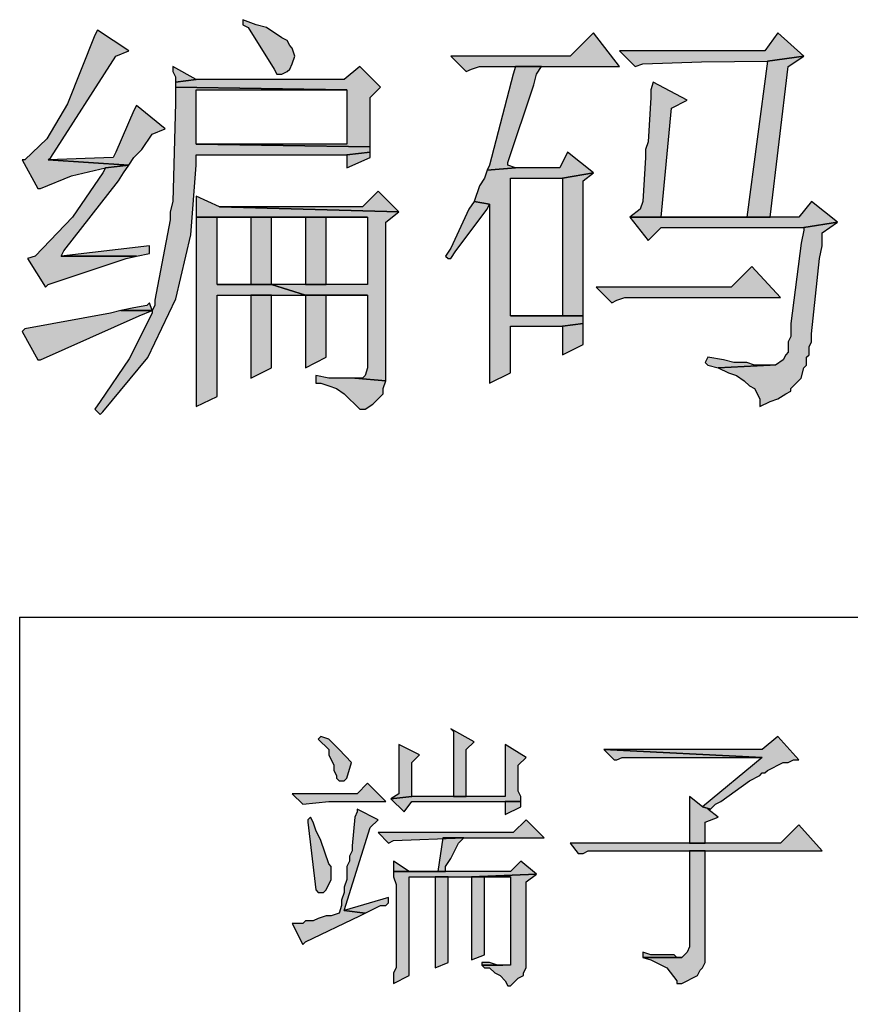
# Model space of a CAD drawing. Header units: millimetres. Extents: x 31236 to 33897, y 9912 to 10933.
# Tile 22 of 47: x 32380 to 32388, y 10149 to 10159. Entities that reach past the tile are written whole.
import ezdxf

# ---------------------------------------------------------------- set-up
doc = ezdxf.new("R2010")
doc.units = ezdxf.units.MM
doc.layers.add('Z_entity', color=7, linetype='Continuous')

msp = doc.modelspace()

# ---------------------------------------------------------------- hatches: boundary and pattern name
at = {"layer": 'Z_entity'}
for points in [[(32382.133, 10159.253), (32382.133, 10159.2), (32382.186, 10159.174), (32382.451, 10158.75), (32382.477, 10158.697), (32382.53, 10158.697), (32382.583, 10158.724), (32382.61, 10158.75), (32382.636, 10158.803), (32382.663, 10158.883), (32382.636, 10158.962), (32382.61, 10158.989), (32382.583, 10159.042), (32382.53, 10159.068), (32382.372, 10159.174), (32382.266, 10159.2)], [(32380.651, 10159.147), (32380.624, 10159.095), (32380.345, 10158.396), (32380.133, 10158.04), (32379.909, 10157.824), (32379.883, 10157.824), (32380.042, 10157.532), (32380.068, 10157.532), (32380.385, 10157.663), (32380.73, 10157.744), (32380.968, 10157.771), (32380.148, 10157.824), (32380.174, 10157.85), (32380.836, 10158.883), (32380.968, 10158.936)], [(32385.707, 10159.121), (32385.469, 10158.883), (32384.251, 10158.883), (32384.41, 10158.724), (32384.463, 10158.75), (32384.543, 10158.777), (32385.972, 10158.777)], [(32387.587, 10159.121), (32387.455, 10158.936), (32385.972, 10158.936), (32386.131, 10158.777), (32386.21, 10158.803), (32386.807, 10158.825), (32387.481, 10158.83), (32387.852, 10158.883)], [(32387.852, 10158.883), (32387.481, 10158.83), (32387.269, 10157.241), (32386.396, 10157.241), (32387.508, 10157.241), (32387.693, 10158.777)], [(32381.418, 10158.777), (32381.418, 10158.724), (32381.445, 10158.671), (32381.445, 10158.618), (32381.657, 10158.644)], [(32383.325, 10158.777), (32383.166, 10158.644), (32381.657, 10158.644), (32381.445, 10158.618), (32381.445, 10158.565), (32383.192, 10158.539), (32383.192, 10157.983), (32381.657, 10157.983), (32383.431, 10157.956), (32383.431, 10158.459), (32383.536, 10158.565)], [(32385.178, 10158.777), (32384.913, 10158.777), (32384.887, 10158.697), (32384.648, 10157.771), (32384.622, 10157.718), (32384.913, 10157.744), (32384.834, 10157.771), (32384.834, 10157.797), (32385.099, 10158.591), (32385.125, 10158.697)], [(32386.316, 10158.618), (32386.29, 10158.539), (32386.29, 10158.459), (32386.263, 10158.009), (32386.237, 10157.93), (32386.237, 10157.85), (32386.21, 10157.4), (32386.184, 10157.321), (32386.078, 10157.241), (32387.508, 10157.241), (32386.396, 10157.241), (32386.502, 10158.353), (32386.661, 10158.433)], [(32381.445, 10158.565), (32381.445, 10158.406), (32381.418, 10157.4), (32381.392, 10157.294), (32381.392, 10157.215), (32381.233, 10156.394), (32381.233, 10156.341), (32381.207, 10156.288), (32380.889, 10156.288), (32381.207, 10156.288), (32381.207, 10156.262), (32380.972, 10155.798), (32380.677, 10155.362), (32380.624, 10155.282), (32380.677, 10155.229), (32380.704, 10155.256), (32381.163, 10155.81), (32381.449, 10156.408), (32381.6, 10157.059), (32381.657, 10157.771), (32381.657, 10157.877), (32383.192, 10157.877), (32383.431, 10157.903), (32383.431, 10157.956), (32381.657, 10157.983), (32381.657, 10158.539), (32383.192, 10158.539)], [(32381.048, 10158.38), (32381.021, 10158.327), (32380.836, 10157.903), (32380.81, 10157.85), (32380.148, 10157.824), (32380.968, 10157.771), (32381.021, 10157.85), (32381.101, 10157.93), (32381.207, 10158.088), (32381.339, 10158.141)], [(32383.431, 10157.903), (32383.192, 10157.877), (32383.192, 10157.744), (32383.431, 10157.85)], [(32385.443, 10157.903), (32385.363, 10157.744), (32384.913, 10157.744), (32384.622, 10157.718), (32384.595, 10157.638), (32384.543, 10157.559), (32384.49, 10157.4), (32384.648, 10157.374), (32384.648, 10157.268), (32384.648, 10155.6), (32384.648, 10155.547), (32384.86, 10155.653), (32384.86, 10156.129), (32385.39, 10156.129), (32385.602, 10156.156), (32385.602, 10156.235), (32384.86, 10156.235), (32384.86, 10157.638), (32385.39, 10157.638), (32385.707, 10157.691)], [(32380.968, 10157.771), (32380.73, 10157.744), (32380.704, 10157.691), (32380.394, 10157.24), (32380.015, 10156.844), (32379.936, 10156.818), (32380.121, 10156.526), (32380.148, 10156.553), (32380.942, 10156.818), (32381.048, 10156.844), (32380.28, 10156.844), (32380.307, 10156.897), (32380.863, 10157.612), (32380.915, 10157.691)], [(32385.707, 10157.691), (32385.39, 10157.638), (32385.39, 10156.235), (32384.86, 10156.235), (32385.602, 10156.235), (32385.602, 10156.288), (32385.602, 10157.453), (32385.602, 10157.612)], [(32381.657, 10157.453), (32381.657, 10157.241), (32383.404, 10157.241), (32383.404, 10156.553), (32382.425, 10156.553), (32382.769, 10156.447), (32383.404, 10156.447), (32383.404, 10155.706), (32383.378, 10155.626), (32383.351, 10155.6), (32383.272, 10155.6), (32383.589, 10155.573), (32383.589, 10157.188), (32383.722, 10157.294), (32381.895, 10157.347)], [(32383.51, 10157.506), (32383.351, 10157.347), (32381.895, 10157.347), (32383.722, 10157.294)], [(32384.49, 10157.4), (32384.437, 10157.321), (32384.251, 10156.924), (32384.198, 10156.844), (32384.225, 10156.818), (32384.251, 10156.818), (32384.304, 10156.897), (32384.622, 10157.321), (32384.648, 10157.374)], [(32387.931, 10157.4), (32387.799, 10157.241), (32386.078, 10157.241), (32386.263, 10157.003), (32386.396, 10157.135), (32387.852, 10157.135), (32388.196, 10157.188)], [(32381.657, 10157.241), (32381.657, 10156.129), (32381.657, 10155.388), (32381.657, 10155.309), (32381.869, 10155.414), (32381.869, 10156.447), (32382.769, 10156.447), (32382.425, 10156.553), (32381.869, 10156.553), (32381.869, 10157.241), (32382.213, 10157.241)], [(32382.213, 10157.241), (32382.213, 10156.553), (32381.869, 10156.553), (32382.425, 10156.553), (32382.425, 10157.241), (32382.769, 10157.241)], [(32382.769, 10157.241), (32382.769, 10156.553), (32382.981, 10156.553), (32382.981, 10157.241), (32383.404, 10157.241)], [(32388.196, 10157.188), (32387.852, 10157.135), (32387.852, 10157.109), (32387.825, 10156.977), (32387.72, 10156.156), (32387.72, 10156.023), (32387.693, 10155.97), (32387.693, 10155.865), (32387.667, 10155.838), (32387.64, 10155.785), (32387.561, 10155.732), (32387.508, 10155.732), (32386.978, 10155.706), (32387.084, 10155.653), (32387.164, 10155.626), (32387.243, 10155.573), (32387.296, 10155.52), (32387.349, 10155.494), (32387.402, 10155.388), (32387.402, 10155.309), (32387.508, 10155.362), (32387.587, 10155.388), (32387.667, 10155.441), (32387.72, 10155.467), (32387.72, 10155.494), (32387.825, 10155.6), (32387.852, 10155.706), (32387.878, 10155.732), (32387.878, 10155.812), (32387.905, 10155.838), (32387.905, 10155.918), (32387.931, 10155.97), (32387.931, 10156.05), (32388.011, 10156.818), (32388.037, 10156.95), (32388.037, 10157.082)], [(32381.18, 10156.95), (32380.28, 10156.844), (32381.048, 10156.844), (32381.18, 10156.871)], [(32387.322, 10156.738), (32387.111, 10156.526), (32385.734, 10156.526), (32385.893, 10156.368), (32385.946, 10156.394), (32386.025, 10156.421), (32387.614, 10156.421)], [(32382.425, 10156.447), (32382.213, 10156.447), (32382.213, 10155.6), (32382.425, 10155.706)], [(32382.769, 10156.447), (32382.769, 10155.706), (32382.981, 10155.812), (32382.981, 10156.447), (32383.404, 10156.447)], [(32381.18, 10156.368), (32381.154, 10156.341), (32381.021, 10156.315), (32380.889, 10156.288), (32381.207, 10156.288)], [(32380.889, 10156.288), (32380.783, 10156.262), (32379.909, 10156.103), (32379.883, 10156.076), (32380.042, 10155.785), (32380.068, 10155.785), (32381.074, 10156.235), (32381.207, 10156.288)], [(32385.602, 10156.156), (32385.39, 10156.129), (32385.39, 10155.838), (32385.602, 10155.944), (32385.602, 10156.103)], [(32386.872, 10155.812), (32386.846, 10155.759), (32386.872, 10155.732), (32386.978, 10155.706), (32387.508, 10155.732), (32387.349, 10155.732), (32387.269, 10155.759), (32387.137, 10155.759), (32387.031, 10155.785)], [(32382.875, 10155.626), (32382.875, 10155.547), (32382.928, 10155.547), (32383.007, 10155.52), (32383.086, 10155.494), (32383.166, 10155.441), (32383.325, 10155.282), (32383.378, 10155.282), (32383.457, 10155.335), (32383.563, 10155.441), (32383.563, 10155.494), (32383.589, 10155.573), (32383.272, 10155.6), (32383.007, 10155.6)], [(32384.251, 10152.026), (32384.278, 10151.999), (32384.278, 10151.417), (32384.278, 10151.337), (32384.41, 10151.337), (32384.41, 10151.814), (32384.49, 10151.893)], [(32382.928, 10151.946), (32382.901, 10151.92), (32383.007, 10151.814), (32383.007, 10151.761), (32383.06, 10151.655), (32383.06, 10151.602), (32383.086, 10151.549), (32383.086, 10151.523), (32383.113, 10151.496), (32383.166, 10151.496), (32383.192, 10151.523), (32383.238, 10151.681), (32383.113, 10151.814), (32383.007, 10151.92)], [(32387.587, 10151.946), (32387.428, 10151.814), (32385.813, 10151.814), (32387.428, 10151.734), (32386.819, 10151.231), (32386.899, 10151.205), (32386.952, 10151.258), (32387.005, 10151.284), (32387.296, 10151.496), (32387.402, 10151.549), (32387.428, 10151.576), (32387.455, 10151.576), (32387.481, 10151.602), (32387.534, 10151.629), (32387.587, 10151.655), (32387.64, 10151.682), (32387.693, 10151.682), (32387.746, 10151.708), (32387.799, 10151.708)], [(32384.807, 10151.867), (32384.807, 10151.787), (32384.807, 10151.39), (32384.807, 10151.337), (32383.854, 10151.337), (32383.642, 10151.311), (32383.775, 10151.178), (32383.854, 10151.284), (32384.966, 10151.284), (32384.966, 10151.337), (32384.94, 10151.39), (32384.94, 10151.655), (32385.019, 10151.734)], [(32383.722, 10151.867), (32383.722, 10151.84), (32383.722, 10151.443), (32383.722, 10151.364), (32383.642, 10151.311), (32383.854, 10151.337), (32383.854, 10151.682), (32383.934, 10151.761)], [(32385.813, 10151.814), (32385.919, 10151.708), (32385.946, 10151.708), (32385.999, 10151.734), (32387.428, 10151.734)], [(32383.404, 10151.47), (32383.298, 10151.364), (32382.636, 10151.364), (32382.742, 10151.258), (32383.007, 10151.284), (32383.589, 10151.284)], [(32386.687, 10151.337), (32386.687, 10151.311), (32386.687, 10150.914), (32386.687, 10150.861), (32386.846, 10150.861), (32386.846, 10151.073), (32386.978, 10151.126), (32386.872, 10151.205), (32386.899, 10151.205), (32386.819, 10151.231)], [(32383.298, 10151.205), (32383.298, 10151.178), (32383.272, 10151.126), (32383.245, 10150.834), (32383.245, 10150.781), (32383.219, 10150.728), (32383.219, 10150.675), (32383.192, 10150.623), (32383.192, 10150.49), (32383.166, 10150.411), (32383.166, 10150.358), (32383.139, 10150.278), (32383.139, 10150.225), (32383.113, 10150.146), (32383.033, 10150.119), (32382.981, 10150.119), (32382.901, 10150.093), (32382.848, 10150.067), (32382.769, 10150.067), (32382.742, 10150.04), (32382.636, 10150.04), (32382.742, 10149.828), (32382.769, 10149.855), (32383.325, 10150.119), (32383.378, 10150.146), (32383.166, 10150.172), (32383.431, 10151.02), (32383.51, 10151.099)], [(32384.966, 10151.284), (32384.807, 10151.284), (32384.807, 10151.152), (32384.966, 10151.231), (32384.966, 10151.258)], [(32382.822, 10151.126), (32382.795, 10151.099), (32382.795, 10151.073), (32382.875, 10150.384), (32382.901, 10150.358), (32382.954, 10150.358), (32382.981, 10150.384), (32383.033, 10150.49), (32383.033, 10150.623), (32383.007, 10150.649), (32382.928, 10150.887), (32382.875, 10150.993), (32382.848, 10151.073)], [(32385.019, 10151.099), (32384.887, 10150.967), (32383.51, 10150.967), (32383.616, 10150.861), (32383.669, 10150.887), (32384.384, 10150.914), (32385.204, 10150.914)], [(32387.799, 10151.046), (32387.614, 10150.861), (32385.469, 10150.861), (32385.549, 10150.755), (32385.602, 10150.755), (32385.654, 10150.781), (32388.037, 10150.781)], [(32384.384, 10150.914), (32384.172, 10150.914), (32384.119, 10150.57), (32383.828, 10150.57), (32384.198, 10150.57), (32384.198, 10150.623), (32384.251, 10150.702), (32384.331, 10150.861), (32384.357, 10150.887)], [(32386.846, 10150.781), (32386.687, 10150.781), (32386.687, 10149.802), (32386.661, 10149.749), (32386.634, 10149.722), (32386.608, 10149.696), (32386.21, 10149.696), (32386.29, 10149.669), (32386.453, 10149.59), (32386.555, 10149.458), (32386.555, 10149.431), (32386.608, 10149.431), (32386.766, 10149.511), (32386.793, 10149.564), (32386.819, 10149.59), (32386.846, 10149.643), (32386.846, 10149.722)], [(32383.669, 10150.675), (32383.669, 10150.57), (32384.198, 10150.57), (32383.828, 10150.57)], [(32384.966, 10150.675), (32384.86, 10150.57), (32383.669, 10150.57), (32383.669, 10150.517), (32383.695, 10150.437), (32383.695, 10150.04), (32383.695, 10149.59), (32383.669, 10149.537), (32383.669, 10149.431), (32383.828, 10149.511), (32383.828, 10150.517), (32384.463, 10150.517), (32385.125, 10150.543)], [(32384.225, 10150.517), (32384.092, 10150.517), (32384.092, 10149.59), (32384.225, 10149.643)], [(32385.125, 10150.543), (32384.463, 10150.517), (32384.86, 10150.517), (32384.86, 10149.616), (32384.569, 10149.616), (32384.595, 10149.59), (32384.648, 10149.59), (32384.701, 10149.537), (32384.754, 10149.511), (32384.807, 10149.458), (32384.834, 10149.405), (32384.86, 10149.405), (32384.94, 10149.484), (32384.993, 10149.511), (32384.993, 10149.537), (32385.019, 10149.59), (32385.019, 10150.464)], [(32384.463, 10150.517), (32384.463, 10149.669), (32384.595, 10149.722), (32384.595, 10150.517), (32384.86, 10150.517)], [(32383.616, 10150.305), (32383.166, 10150.172), (32383.378, 10150.146), (32383.536, 10150.225), (32383.589, 10150.225), (32383.616, 10150.252)], [(32386.21, 10149.749), (32386.21, 10149.696), (32386.608, 10149.696), (32386.555, 10149.696), (32386.528, 10149.722), (32386.29, 10149.722)], [(32384.569, 10149.643), (32384.569, 10149.616), (32384.781, 10149.616), (32384.728, 10149.616), (32384.648, 10149.643)]]:
    msp.add_hatch(color=7, dxfattribs=at).paths.add_polyline_path(points)

# ---------------------------------------------------------------- linework, layer by layer
at = {"layer": 'Z_entity', "color": 7}
for p, q in [((32382.133, 10159.253), (32382.133, 10159.2)), ((32382.266, 10159.2), (32382.133, 10159.253)), ((32380.651, 10159.147), (32380.624, 10159.095)), ((32380.968, 10158.936), (32380.651, 10159.147)), ((32382.133, 10159.2), (32382.186, 10159.174)), ((32382.186, 10159.174), (32382.451, 10158.75)), ((32382.372, 10159.174), (32382.266, 10159.2)), ((32382.53, 10159.068), (32382.372, 10159.174)), ((32385.707, 10159.121), (32385.469, 10158.883)), ((32385.972, 10158.777), (32385.707, 10159.121)), ((32387.587, 10159.121), (32387.455, 10158.936)), ((32387.852, 10158.883), (32387.587, 10159.121)), ((32380.624, 10159.095), (32380.345, 10158.396)), ((32382.583, 10159.042), (32382.53, 10159.068)), ((32382.61, 10158.989), (32382.583, 10159.042)), ((32380.836, 10158.883), (32380.968, 10158.936)), ((32382.636, 10158.962), (32382.61, 10158.989)), ((32382.663, 10158.883), (32382.636, 10158.962)), ((32387.455, 10158.936), (32385.972, 10158.936)), ((32385.972, 10158.936), (32386.131, 10158.777)), ((32380.174, 10157.85), (32380.836, 10158.883)), ((32382.636, 10158.803), (32382.663, 10158.883)), ((32385.469, 10158.883), (32384.251, 10158.883)), ((32384.251, 10158.883), (32384.41, 10158.724)), ((32386.21, 10158.803), (32386.807, 10158.825)), ((32386.807, 10158.825), (32387.481, 10158.83)), ((32387.481, 10158.83), (32387.269, 10157.241)), ((32387.481, 10158.83), (32387.852, 10158.883)), ((32387.852, 10158.883), (32387.481, 10158.83)), ((32387.693, 10158.777), (32387.852, 10158.883)), ((32381.418, 10158.777), (32381.418, 10158.724)), ((32381.657, 10158.644), (32381.418, 10158.777)), ((32381.418, 10158.724), (32381.445, 10158.671)), ((32382.451, 10158.75), (32382.477, 10158.697)), ((32382.53, 10158.697), (32382.583, 10158.724)), ((32382.583, 10158.724), (32382.61, 10158.75)), ((32382.61, 10158.75), (32382.636, 10158.803)), ((32383.325, 10158.777), (32383.166, 10158.644)), ((32383.536, 10158.565), (32383.325, 10158.777)), ((32384.41, 10158.724), (32384.463, 10158.75)), ((32384.463, 10158.75), (32384.543, 10158.777)), ((32384.543, 10158.777), (32385.972, 10158.777)), ((32384.913, 10158.777), (32384.887, 10158.697)), ((32385.178, 10158.777), (32384.913, 10158.777)), ((32385.125, 10158.697), (32385.178, 10158.777)), ((32386.131, 10158.777), (32386.21, 10158.803)), ((32387.508, 10157.241), (32387.693, 10158.777)), ((32381.445, 10158.671), (32381.445, 10158.618)), ((32381.657, 10158.644), (32381.445, 10158.618)), ((32381.445, 10158.618), (32381.657, 10158.644)), ((32381.445, 10158.618), (32381.445, 10158.565)), ((32383.166, 10158.644), (32381.657, 10158.644)), ((32382.477, 10158.697), (32382.53, 10158.697)), ((32384.887, 10158.697), (32384.648, 10157.771)), ((32385.099, 10158.591), (32385.125, 10158.697)), ((32386.316, 10158.618), (32386.29, 10158.539)), ((32386.661, 10158.433), (32386.316, 10158.618)), ((32381.445, 10158.565), (32383.192, 10158.539)), ((32381.445, 10158.565), (32381.445, 10158.406)), ((32383.192, 10158.539), (32381.445, 10158.565)), ((32381.657, 10157.983), (32381.657, 10158.539)), ((32381.657, 10158.539), (32383.192, 10158.539)), ((32383.192, 10158.539), (32383.192, 10157.983)), ((32383.431, 10158.459), (32383.536, 10158.565)), ((32384.834, 10157.797), (32385.099, 10158.591)), ((32386.29, 10158.539), (32386.29, 10158.459)), ((32383.431, 10157.956), (32383.431, 10158.459)), ((32386.29, 10158.459), (32386.263, 10158.009)), ((32386.502, 10158.353), (32386.661, 10158.433)), ((32380.345, 10158.396), (32380.133, 10158.04)), ((32381.021, 10158.327), (32380.836, 10157.903)), ((32381.048, 10158.38), (32381.021, 10158.327)), ((32381.339, 10158.141), (32381.048, 10158.38)), ((32381.445, 10158.406), (32381.418, 10157.4)), ((32386.396, 10157.241), (32386.502, 10158.353)), ((32381.207, 10158.088), (32381.339, 10158.141)), ((32380.133, 10158.04), (32379.909, 10157.824)), ((32381.101, 10157.93), (32381.207, 10158.088)), ((32381.021, 10157.85), (32381.101, 10157.93)), ((32383.192, 10157.983), (32381.657, 10157.983)), ((32381.657, 10157.983), (32383.431, 10157.956)), ((32383.431, 10157.956), (32381.657, 10157.983)), ((32383.431, 10157.903), (32383.431, 10157.956)), ((32386.263, 10158.009), (32386.237, 10157.93)), ((32386.237, 10157.93), (32386.237, 10157.85)), ((32379.909, 10157.824), (32379.883, 10157.824)), ((32379.883, 10157.824), (32380.042, 10157.532)), ((32380.148, 10157.824), (32380.174, 10157.85)), ((32380.81, 10157.85), (32380.148, 10157.824)), ((32380.968, 10157.771), (32380.148, 10157.824)), ((32380.148, 10157.824), (32380.968, 10157.771)), ((32380.836, 10157.903), (32380.81, 10157.85)), ((32380.968, 10157.771), (32381.021, 10157.85)), ((32381.657, 10157.771), (32381.657, 10157.877)), ((32381.657, 10157.877), (32383.192, 10157.877)), ((32383.192, 10157.877), (32383.431, 10157.903)), ((32383.431, 10157.903), (32383.192, 10157.877)), ((32383.192, 10157.877), (32383.192, 10157.744)), ((32383.192, 10157.744), (32383.431, 10157.85)), ((32383.431, 10157.85), (32383.431, 10157.903)), ((32385.443, 10157.903), (32385.363, 10157.744)), ((32385.707, 10157.691), (32385.443, 10157.903)), ((32386.237, 10157.85), (32386.21, 10157.4)), ((32380.385, 10157.663), (32380.73, 10157.744)), ((32380.73, 10157.744), (32380.704, 10157.691)), ((32380.73, 10157.744), (32380.968, 10157.771)), ((32380.968, 10157.771), (32380.73, 10157.744)), ((32380.915, 10157.691), (32380.968, 10157.771)), ((32381.6, 10157.059), (32381.657, 10157.771)), ((32384.622, 10157.718), (32384.595, 10157.638)), ((32384.648, 10157.771), (32384.622, 10157.718)), ((32384.622, 10157.718), (32384.913, 10157.744)), ((32384.913, 10157.744), (32384.622, 10157.718)), ((32384.834, 10157.771), (32384.834, 10157.797)), ((32384.913, 10157.744), (32384.834, 10157.771)), ((32385.363, 10157.744), (32384.913, 10157.744)), ((32380.068, 10157.532), (32380.385, 10157.663)), ((32380.704, 10157.691), (32380.394, 10157.24)), ((32380.863, 10157.612), (32380.915, 10157.691)), ((32384.595, 10157.638), (32384.543, 10157.559)), ((32384.86, 10156.235), (32384.86, 10157.638)), ((32384.86, 10157.638), (32385.39, 10157.638)), ((32385.39, 10157.638), (32385.707, 10157.691)), ((32385.707, 10157.691), (32385.39, 10157.638)), ((32385.39, 10157.638), (32385.39, 10156.235)), ((32385.602, 10157.612), (32385.707, 10157.691)), ((32380.042, 10157.532), (32380.068, 10157.532)), ((32380.307, 10156.897), (32380.863, 10157.612)), ((32384.543, 10157.559), (32384.49, 10157.4)), ((32385.602, 10157.453), (32385.602, 10157.612)), ((32381.657, 10157.453), (32381.657, 10157.241)), ((32381.895, 10157.347), (32381.657, 10157.453)), ((32383.51, 10157.506), (32383.351, 10157.347)), ((32383.722, 10157.294), (32383.51, 10157.506)), ((32385.602, 10156.288), (32385.602, 10157.453)), ((32381.418, 10157.4), (32381.392, 10157.294)), ((32383.351, 10157.347), (32381.895, 10157.347)), ((32381.895, 10157.347), (32383.722, 10157.294)), ((32383.722, 10157.294), (32381.895, 10157.347)), ((32384.437, 10157.321), (32384.251, 10156.924)), ((32384.304, 10156.897), (32384.622, 10157.321)), ((32384.49, 10157.4), (32384.437, 10157.321)), ((32384.49, 10157.4), (32384.648, 10157.374)), ((32384.648, 10157.374), (32384.49, 10157.4)), ((32384.622, 10157.321), (32384.648, 10157.374)), ((32384.648, 10157.374), (32384.648, 10157.268)), ((32386.184, 10157.321), (32386.078, 10157.241)), ((32386.21, 10157.4), (32386.184, 10157.321)), ((32387.931, 10157.4), (32387.799, 10157.241)), ((32388.196, 10157.188), (32387.931, 10157.4)), ((32380.394, 10157.24), (32380.015, 10156.844)), ((32381.392, 10157.215), (32381.233, 10156.394)), ((32381.392, 10157.294), (32381.392, 10157.215)), ((32381.657, 10157.241), (32383.404, 10157.241)), ((32381.657, 10157.241), (32381.657, 10156.129)), ((32382.213, 10157.241), (32381.657, 10157.241)), ((32381.869, 10156.553), (32381.869, 10157.241)), ((32381.869, 10157.241), (32382.213, 10157.241)), ((32382.213, 10157.241), (32382.213, 10156.553)), ((32382.769, 10157.241), (32382.213, 10157.241)), ((32382.425, 10156.553), (32382.425, 10157.241)), ((32382.425, 10157.241), (32382.769, 10157.241)), ((32382.769, 10157.241), (32382.769, 10156.553)), ((32383.404, 10157.241), (32382.769, 10157.241)), ((32382.981, 10156.553), (32382.981, 10157.241)), ((32382.981, 10157.241), (32383.404, 10157.241)), ((32383.404, 10157.241), (32383.404, 10156.553)), ((32383.589, 10157.188), (32383.722, 10157.294)), ((32384.648, 10157.268), (32384.648, 10155.6)), ((32386.078, 10157.241), (32387.508, 10157.241)), ((32387.799, 10157.241), (32386.078, 10157.241)), ((32386.078, 10157.241), (32386.263, 10157.003)), ((32387.269, 10157.241), (32386.396, 10157.241)), ((32386.396, 10157.241), (32387.508, 10157.241)), ((32387.508, 10157.241), (32386.396, 10157.241)), ((32383.589, 10155.573), (32383.589, 10157.188)), ((32386.263, 10157.003), (32386.396, 10157.135)), ((32386.396, 10157.135), (32387.852, 10157.135)), ((32387.852, 10157.135), (32388.196, 10157.188)), ((32388.196, 10157.188), (32387.852, 10157.135)), ((32387.852, 10157.135), (32387.852, 10157.109)), ((32388.037, 10157.082), (32388.196, 10157.188)), ((32381.449, 10156.408), (32381.6, 10157.059)), ((32387.852, 10157.109), (32387.825, 10156.977)), ((32388.037, 10156.95), (32388.037, 10157.082)), ((32381.18, 10156.95), (32380.28, 10156.844)), ((32381.18, 10156.871), (32381.18, 10156.95)), ((32384.251, 10156.924), (32384.198, 10156.844)), ((32387.825, 10156.977), (32387.72, 10156.156)), ((32388.011, 10156.818), (32388.037, 10156.95)), ((32380.015, 10156.844), (32379.936, 10156.818)), ((32379.936, 10156.818), (32380.121, 10156.526)), ((32380.148, 10156.553), (32380.942, 10156.818)), ((32380.28, 10156.844), (32380.307, 10156.897)), ((32381.048, 10156.844), (32380.28, 10156.844)), ((32380.28, 10156.844), (32381.048, 10156.844)), ((32380.942, 10156.818), (32381.048, 10156.844)), ((32381.048, 10156.844), (32381.18, 10156.871)), ((32384.198, 10156.844), (32384.225, 10156.818)), ((32384.225, 10156.818), (32384.251, 10156.818)), ((32384.251, 10156.818), (32384.304, 10156.897)), ((32387.931, 10156.05), (32388.011, 10156.818)), ((32387.322, 10156.738), (32387.111, 10156.526)), ((32387.614, 10156.421), (32387.322, 10156.738)), ((32380.121, 10156.526), (32380.148, 10156.553)), ((32382.425, 10156.553), (32381.869, 10156.553)), ((32382.213, 10156.553), (32381.869, 10156.553)), ((32381.869, 10156.553), (32382.425, 10156.553)), ((32383.404, 10156.553), (32382.425, 10156.553)), ((32382.425, 10156.553), (32382.769, 10156.447)), ((32382.769, 10156.447), (32382.425, 10156.553)), ((32382.769, 10156.553), (32382.981, 10156.553)), ((32387.111, 10156.526), (32385.734, 10156.526)), ((32385.734, 10156.526), (32385.893, 10156.368)), ((32381.163, 10155.81), (32381.449, 10156.408)), ((32381.869, 10155.414), (32381.869, 10156.447)), ((32381.869, 10156.447), (32382.769, 10156.447)), ((32382.425, 10156.447), (32382.213, 10156.447)), ((32382.213, 10156.447), (32382.213, 10155.6)), ((32382.425, 10155.706), (32382.425, 10156.447)), ((32382.769, 10156.447), (32383.404, 10156.447)), ((32382.769, 10156.447), (32382.769, 10155.706)), ((32383.404, 10156.447), (32382.769, 10156.447)), ((32382.981, 10155.812), (32382.981, 10156.447)), ((32382.981, 10156.447), (32383.404, 10156.447)), ((32383.404, 10156.447), (32383.404, 10155.706)), ((32385.946, 10156.394), (32386.025, 10156.421)), ((32386.025, 10156.421), (32387.614, 10156.421)), ((32381.021, 10156.315), (32380.889, 10156.288)), ((32381.154, 10156.341), (32381.021, 10156.315)), ((32381.18, 10156.368), (32381.154, 10156.341)), ((32381.207, 10156.288), (32381.18, 10156.368)), ((32381.233, 10156.341), (32381.207, 10156.288)), ((32381.233, 10156.394), (32381.233, 10156.341)), ((32385.893, 10156.368), (32385.946, 10156.394)), ((32380.783, 10156.262), (32379.909, 10156.103)), ((32380.068, 10155.785), (32381.074, 10156.235)), ((32380.889, 10156.288), (32380.783, 10156.262)), ((32381.207, 10156.288), (32380.889, 10156.288)), ((32380.889, 10156.288), (32381.207, 10156.288)), ((32380.889, 10156.288), (32381.207, 10156.288)), ((32381.207, 10156.288), (32380.889, 10156.288)), ((32381.207, 10156.262), (32380.972, 10155.798)), ((32381.074, 10156.235), (32381.207, 10156.288)), ((32381.207, 10156.288), (32381.207, 10156.262)), ((32385.602, 10156.235), (32384.86, 10156.235)), ((32385.39, 10156.235), (32384.86, 10156.235)), ((32384.86, 10156.235), (32385.602, 10156.235)), ((32385.602, 10156.235), (32385.602, 10156.288)), ((32385.602, 10156.156), (32385.602, 10156.235)), ((32381.657, 10156.129), (32381.657, 10155.388)), ((32384.86, 10155.653), (32384.86, 10156.129)), ((32384.86, 10156.129), (32385.39, 10156.129)), ((32385.39, 10156.129), (32385.602, 10156.156)), ((32385.602, 10156.156), (32385.39, 10156.129)), ((32385.39, 10156.129), (32385.39, 10155.838)), ((32385.602, 10156.103), (32385.602, 10156.156)), ((32387.72, 10156.156), (32387.72, 10156.023)), ((32379.909, 10156.103), (32379.883, 10156.076)), ((32379.883, 10156.076), (32380.042, 10155.785)), ((32385.602, 10155.944), (32385.602, 10156.103)), ((32387.72, 10156.023), (32387.693, 10155.97)), ((32387.931, 10155.97), (32387.931, 10156.05)), ((32385.39, 10155.838), (32385.602, 10155.944)), ((32387.693, 10155.97), (32387.693, 10155.865)), ((32387.905, 10155.918), (32387.931, 10155.97)), ((32387.905, 10155.838), (32387.905, 10155.918)), ((32380.704, 10155.256), (32381.163, 10155.81)), ((32382.769, 10155.706), (32382.981, 10155.812)), ((32386.872, 10155.812), (32386.846, 10155.759)), ((32387.031, 10155.785), (32386.872, 10155.812)), ((32387.667, 10155.838), (32387.64, 10155.785)), ((32387.693, 10155.865), (32387.667, 10155.838)), ((32387.878, 10155.812), (32387.905, 10155.838)), ((32387.878, 10155.732), (32387.878, 10155.812)), ((32380.042, 10155.785), (32380.068, 10155.785)), ((32380.972, 10155.798), (32380.677, 10155.362)), ((32382.213, 10155.6), (32382.425, 10155.706)), ((32383.404, 10155.706), (32383.378, 10155.626)), ((32386.846, 10155.759), (32386.872, 10155.732)), ((32386.872, 10155.732), (32386.978, 10155.706)), ((32387.508, 10155.732), (32386.978, 10155.706)), ((32386.978, 10155.706), (32387.508, 10155.732)), ((32386.978, 10155.706), (32387.084, 10155.653)), ((32387.137, 10155.759), (32387.031, 10155.785)), ((32387.269, 10155.759), (32387.137, 10155.759)), ((32387.349, 10155.732), (32387.269, 10155.759)), ((32387.508, 10155.732), (32387.349, 10155.732)), ((32387.561, 10155.732), (32387.508, 10155.732)), ((32387.64, 10155.785), (32387.561, 10155.732)), ((32387.825, 10155.6), (32387.852, 10155.706)), ((32387.852, 10155.706), (32387.878, 10155.732)), ((32382.875, 10155.626), (32382.875, 10155.547)), ((32383.007, 10155.6), (32382.875, 10155.626)), ((32383.378, 10155.626), (32383.351, 10155.6)), ((32384.648, 10155.547), (32384.86, 10155.653)), ((32387.084, 10155.653), (32387.164, 10155.626)), ((32387.164, 10155.626), (32387.243, 10155.573)), ((32382.875, 10155.547), (32382.928, 10155.547)), ((32382.928, 10155.547), (32383.007, 10155.52)), ((32383.272, 10155.6), (32383.007, 10155.6)), ((32383.007, 10155.52), (32383.086, 10155.494)), ((32383.351, 10155.6), (32383.272, 10155.6)), ((32383.272, 10155.6), (32383.589, 10155.573)), ((32383.589, 10155.573), (32383.272, 10155.6)), ((32383.563, 10155.494), (32383.589, 10155.573)), ((32384.648, 10155.6), (32384.648, 10155.547)), ((32387.243, 10155.573), (32387.296, 10155.52)), ((32387.296, 10155.52), (32387.349, 10155.494)), ((32387.72, 10155.494), (32387.825, 10155.6)), ((32381.657, 10155.309), (32381.869, 10155.414)), ((32383.086, 10155.494), (32383.166, 10155.441)), ((32383.166, 10155.441), (32383.325, 10155.282)), ((32383.457, 10155.335), (32383.563, 10155.441)), ((32383.563, 10155.441), (32383.563, 10155.494)), ((32387.349, 10155.494), (32387.402, 10155.388)), ((32387.587, 10155.388), (32387.667, 10155.441)), ((32387.667, 10155.441), (32387.72, 10155.467)), ((32387.72, 10155.467), (32387.72, 10155.494)), ((32380.677, 10155.362), (32380.624, 10155.282)), ((32381.657, 10155.388), (32381.657, 10155.309)), ((32383.378, 10155.282), (32383.457, 10155.335)), ((32387.402, 10155.388), (32387.402, 10155.309)), ((32387.402, 10155.309), (32387.508, 10155.362)), ((32387.508, 10155.362), (32387.587, 10155.388)), ((32380.624, 10155.282), (32380.677, 10155.229)), ((32380.677, 10155.229), (32380.704, 10155.256)), ((32383.325, 10155.282), (32383.378, 10155.282)), ((32379.856, 10153.164), (32415.174, 10153.164)), ((32379.856, 10153.164), (32379.856, 10085.123)), ((32384.251, 10152.026), (32384.278, 10151.999)), ((32384.49, 10151.893), (32384.251, 10152.026)), ((32384.278, 10151.999), (32384.278, 10151.417)), ((32382.928, 10151.946), (32382.901, 10151.92)), ((32382.901, 10151.92), (32383.007, 10151.814)), ((32383.007, 10151.92), (32382.928, 10151.946)), ((32383.113, 10151.814), (32383.007, 10151.92)), ((32384.41, 10151.814), (32384.49, 10151.893)), ((32387.587, 10151.946), (32387.428, 10151.814)), ((32387.799, 10151.708), (32387.587, 10151.946)), ((32383.007, 10151.814), (32383.007, 10151.761)), ((32383.238, 10151.681), (32383.113, 10151.814)), ((32383.722, 10151.867), (32383.722, 10151.84)), ((32383.934, 10151.761), (32383.722, 10151.867)), ((32383.722, 10151.84), (32383.722, 10151.443)), ((32384.41, 10151.337), (32384.41, 10151.814)), ((32384.807, 10151.867), (32384.807, 10151.787)), ((32385.019, 10151.734), (32384.807, 10151.867)), ((32387.428, 10151.814), (32385.813, 10151.814)), ((32385.813, 10151.814), (32387.428, 10151.734)), ((32385.813, 10151.814), (32385.919, 10151.708)), ((32387.428, 10151.734), (32385.813, 10151.814)), ((32383.007, 10151.761), (32383.06, 10151.655)), ((32383.854, 10151.682), (32383.934, 10151.761)), ((32384.807, 10151.787), (32384.807, 10151.39)), ((32384.94, 10151.655), (32385.019, 10151.734)), ((32385.919, 10151.708), (32385.946, 10151.708)), ((32385.946, 10151.708), (32385.999, 10151.734)), ((32385.999, 10151.734), (32387.428, 10151.734)), ((32387.428, 10151.734), (32386.819, 10151.231)), ((32387.693, 10151.682), (32387.746, 10151.708)), ((32387.746, 10151.708), (32387.799, 10151.708)), ((32383.06, 10151.655), (32383.06, 10151.602)), ((32383.06, 10151.602), (32383.086, 10151.549)), ((32383.192, 10151.523), (32383.238, 10151.681)), ((32383.854, 10151.337), (32383.854, 10151.682)), ((32384.94, 10151.39), (32384.94, 10151.655)), ((32387.455, 10151.576), (32387.481, 10151.602)), ((32387.481, 10151.602), (32387.534, 10151.629)), ((32387.534, 10151.629), (32387.587, 10151.655)), ((32387.587, 10151.655), (32387.64, 10151.682)), ((32387.64, 10151.682), (32387.693, 10151.682)), ((32383.086, 10151.549), (32383.086, 10151.523)), ((32383.086, 10151.523), (32383.113, 10151.496)), ((32383.113, 10151.496), (32383.166, 10151.496)), ((32383.166, 10151.496), (32383.192, 10151.523)), ((32387.005, 10151.284), (32387.296, 10151.496)), ((32387.296, 10151.496), (32387.402, 10151.549)), ((32387.402, 10151.549), (32387.428, 10151.576)), ((32387.428, 10151.576), (32387.455, 10151.576)), ((32383.404, 10151.47), (32383.298, 10151.364)), ((32383.589, 10151.284), (32383.404, 10151.47)), ((32383.722, 10151.443), (32383.722, 10151.364)), ((32384.278, 10151.417), (32384.278, 10151.337)), ((32384.807, 10151.39), (32384.807, 10151.337)), ((32384.966, 10151.337), (32384.94, 10151.39)), ((32383.298, 10151.364), (32382.636, 10151.364)), ((32382.636, 10151.364), (32382.742, 10151.258)), ((32383.722, 10151.364), (32383.642, 10151.311)), ((32383.642, 10151.311), (32383.854, 10151.337)), ((32383.854, 10151.337), (32383.642, 10151.311)), ((32383.642, 10151.311), (32383.775, 10151.178)), ((32384.807, 10151.337), (32383.854, 10151.337)), ((32384.278, 10151.337), (32384.41, 10151.337)), ((32384.966, 10151.284), (32384.966, 10151.337)), ((32386.687, 10151.337), (32386.687, 10151.311)), ((32386.819, 10151.231), (32386.687, 10151.337)), ((32386.687, 10151.311), (32386.687, 10150.914)), ((32382.742, 10151.258), (32383.007, 10151.284)), ((32383.007, 10151.284), (32383.589, 10151.284)), ((32383.298, 10151.205), (32383.298, 10151.178)), ((32383.51, 10151.099), (32383.298, 10151.205)), ((32383.775, 10151.178), (32383.854, 10151.284)), ((32383.854, 10151.284), (32384.966, 10151.284)), ((32384.966, 10151.284), (32384.807, 10151.284)), ((32384.807, 10151.284), (32384.807, 10151.152)), ((32384.807, 10151.152), (32384.966, 10151.231)), ((32384.966, 10151.258), (32384.966, 10151.284)), ((32384.966, 10151.231), (32384.966, 10151.258)), ((32386.819, 10151.231), (32386.899, 10151.205)), ((32386.899, 10151.205), (32386.819, 10151.231)), ((32386.978, 10151.126), (32386.872, 10151.205)), ((32386.872, 10151.205), (32386.899, 10151.205)), ((32386.899, 10151.205), (32386.952, 10151.258)), ((32386.952, 10151.258), (32387.005, 10151.284)), ((32382.822, 10151.126), (32382.795, 10151.099)), ((32382.795, 10151.099), (32382.795, 10151.073)), ((32382.848, 10151.073), (32382.822, 10151.126)), ((32383.272, 10151.126), (32383.245, 10150.834)), ((32383.298, 10151.178), (32383.272, 10151.126)), ((32383.431, 10151.02), (32383.51, 10151.099)), ((32385.019, 10151.099), (32384.887, 10150.967)), ((32385.204, 10150.914), (32385.019, 10151.099)), ((32386.846, 10151.073), (32386.978, 10151.126)), ((32382.795, 10151.073), (32382.875, 10150.384)), ((32382.875, 10150.993), (32382.848, 10151.073)), ((32382.928, 10150.887), (32382.875, 10150.993)), ((32383.166, 10150.172), (32383.431, 10151.02)), ((32386.846, 10150.861), (32386.846, 10151.073)), ((32387.799, 10151.046), (32387.614, 10150.861)), ((32388.037, 10150.781), (32387.799, 10151.046)), ((32384.887, 10150.967), (32383.51, 10150.967)), ((32383.51, 10150.967), (32383.616, 10150.861)), ((32383.669, 10150.887), (32384.384, 10150.914)), ((32384.172, 10150.914), (32384.119, 10150.57)), ((32384.384, 10150.914), (32384.172, 10150.914)), ((32384.357, 10150.887), (32384.384, 10150.914)), ((32384.384, 10150.914), (32385.204, 10150.914)), ((32386.687, 10150.914), (32386.687, 10150.861)), ((32383.007, 10150.649), (32382.928, 10150.887)), ((32383.245, 10150.834), (32383.245, 10150.781)), ((32383.616, 10150.861), (32383.669, 10150.887)), ((32384.251, 10150.702), (32384.331, 10150.861)), ((32384.331, 10150.861), (32384.357, 10150.887)), ((32387.614, 10150.861), (32385.469, 10150.861)), ((32385.469, 10150.861), (32385.549, 10150.755)), ((32386.687, 10150.861), (32386.846, 10150.861)), ((32383.245, 10150.781), (32383.219, 10150.728)), ((32383.219, 10150.728), (32383.219, 10150.675)), ((32384.198, 10150.623), (32384.251, 10150.702)), ((32385.549, 10150.755), (32385.602, 10150.755)), ((32385.602, 10150.755), (32385.654, 10150.781)), ((32385.654, 10150.781), (32388.037, 10150.781)), ((32386.846, 10150.781), (32386.687, 10150.781)), ((32386.687, 10150.781), (32386.687, 10149.802)), ((32386.846, 10149.722), (32386.846, 10150.781)), ((32383.033, 10150.623), (32383.007, 10150.649)), ((32383.033, 10150.49), (32383.033, 10150.623)), ((32383.219, 10150.675), (32383.192, 10150.623)), ((32383.192, 10150.623), (32383.192, 10150.49)), ((32383.669, 10150.675), (32383.669, 10150.57)), ((32383.828, 10150.57), (32383.669, 10150.675)), ((32384.198, 10150.57), (32384.198, 10150.623)), ((32384.966, 10150.675), (32384.86, 10150.57)), ((32385.125, 10150.543), (32384.966, 10150.675)), ((32382.981, 10150.384), (32383.033, 10150.49)), ((32383.192, 10150.49), (32383.166, 10150.411)), ((32384.86, 10150.57), (32383.669, 10150.57)), ((32383.669, 10150.57), (32383.669, 10150.517)), ((32383.669, 10150.57), (32384.198, 10150.57)), ((32383.669, 10150.517), (32383.695, 10150.437)), ((32384.119, 10150.57), (32383.828, 10150.57)), ((32383.828, 10150.57), (32384.198, 10150.57)), ((32384.198, 10150.57), (32383.828, 10150.57)), ((32383.828, 10149.511), (32383.828, 10150.517)), ((32383.828, 10150.517), (32384.463, 10150.517)), ((32384.225, 10150.517), (32384.092, 10150.517)), ((32384.092, 10150.517), (32384.092, 10149.59)), ((32384.225, 10149.643), (32384.225, 10150.517)), ((32384.463, 10150.517), (32385.125, 10150.543)), ((32385.125, 10150.543), (32384.463, 10150.517)), ((32384.463, 10150.517), (32384.86, 10150.517)), ((32384.463, 10150.517), (32384.463, 10149.669)), ((32384.86, 10150.517), (32384.463, 10150.517)), ((32384.595, 10149.722), (32384.595, 10150.517)), ((32384.595, 10150.517), (32384.86, 10150.517)), ((32384.86, 10150.517), (32384.86, 10149.616)), ((32385.019, 10150.464), (32385.125, 10150.543)), ((32383.166, 10150.411), (32383.166, 10150.358)), ((32383.695, 10150.437), (32383.695, 10150.04)), ((32385.019, 10149.59), (32385.019, 10150.464)), ((32382.875, 10150.384), (32382.901, 10150.358)), ((32382.901, 10150.358), (32382.954, 10150.358)), ((32382.954, 10150.358), (32382.981, 10150.384)), ((32383.166, 10150.358), (32383.139, 10150.278)), ((32383.616, 10150.305), (32383.166, 10150.172)), ((32383.616, 10150.252), (32383.616, 10150.305)), ((32383.139, 10150.225), (32383.113, 10150.146)), ((32383.139, 10150.278), (32383.139, 10150.225)), ((32383.378, 10150.146), (32383.536, 10150.225)), ((32383.536, 10150.225), (32383.589, 10150.225)), ((32383.589, 10150.225), (32383.616, 10150.252)), ((32382.769, 10149.855), (32383.325, 10150.119)), ((32382.901, 10150.093), (32382.848, 10150.067)), ((32382.981, 10150.119), (32382.901, 10150.093)), ((32383.033, 10150.119), (32382.981, 10150.119)), ((32383.113, 10150.146), (32383.033, 10150.119)), ((32383.378, 10150.146), (32383.166, 10150.172)), ((32383.166, 10150.172), (32383.378, 10150.146)), ((32383.325, 10150.119), (32383.378, 10150.146)), ((32382.742, 10150.04), (32382.636, 10150.04)), ((32382.636, 10150.04), (32382.742, 10149.828)), ((32382.769, 10150.067), (32382.742, 10150.04)), ((32382.848, 10150.067), (32382.769, 10150.067)), ((32383.695, 10150.04), (32383.695, 10149.59)), ((32382.742, 10149.828), (32382.769, 10149.855)), ((32386.687, 10149.802), (32386.661, 10149.749)), ((32384.463, 10149.669), (32384.595, 10149.722)), ((32386.21, 10149.749), (32386.21, 10149.696)), ((32386.29, 10149.722), (32386.21, 10149.749)), ((32386.608, 10149.696), (32386.21, 10149.696)), ((32386.21, 10149.696), (32386.29, 10149.669)), ((32386.21, 10149.696), (32386.608, 10149.696)), ((32386.528, 10149.722), (32386.29, 10149.722)), ((32386.555, 10149.696), (32386.528, 10149.722)), ((32386.608, 10149.696), (32386.555, 10149.696)), ((32386.634, 10149.722), (32386.608, 10149.696)), ((32386.661, 10149.749), (32386.634, 10149.722)), ((32386.846, 10149.643), (32386.846, 10149.722)), ((32383.695, 10149.59), (32383.669, 10149.537)), ((32384.092, 10149.59), (32384.225, 10149.643)), ((32384.569, 10149.643), (32384.569, 10149.616)), ((32384.648, 10149.643), (32384.569, 10149.643)), ((32384.86, 10149.616), (32384.569, 10149.616)), ((32384.569, 10149.616), (32384.595, 10149.59)), ((32384.569, 10149.616), (32384.781, 10149.616)), ((32384.595, 10149.59), (32384.648, 10149.59)), ((32384.728, 10149.616), (32384.648, 10149.643)), ((32384.648, 10149.59), (32384.701, 10149.537)), ((32384.781, 10149.616), (32384.728, 10149.616)), ((32384.993, 10149.537), (32385.019, 10149.59)), ((32386.29, 10149.669), (32386.453, 10149.59)), ((32386.453, 10149.59), (32386.555, 10149.458)), ((32386.793, 10149.564), (32386.819, 10149.59)), ((32386.819, 10149.59), (32386.846, 10149.643)), ((32383.669, 10149.537), (32383.669, 10149.431)), ((32383.669, 10149.431), (32383.828, 10149.511)), ((32384.701, 10149.537), (32384.754, 10149.511)), ((32384.754, 10149.511), (32384.807, 10149.458)), ((32384.86, 10149.405), (32384.94, 10149.484)), ((32384.94, 10149.484), (32384.993, 10149.511)), ((32384.993, 10149.511), (32384.993, 10149.537)), ((32386.608, 10149.431), (32386.766, 10149.511)), ((32386.766, 10149.511), (32386.793, 10149.564)), ((32384.807, 10149.458), (32384.834, 10149.405)), ((32384.834, 10149.405), (32384.86, 10149.405)), ((32386.555, 10149.458), (32386.555, 10149.431)), ((32386.555, 10149.431), (32386.608, 10149.431))]:
    msp.add_line(p, q, dxfattribs=at)

doc.saveas('drawing.dxf')
